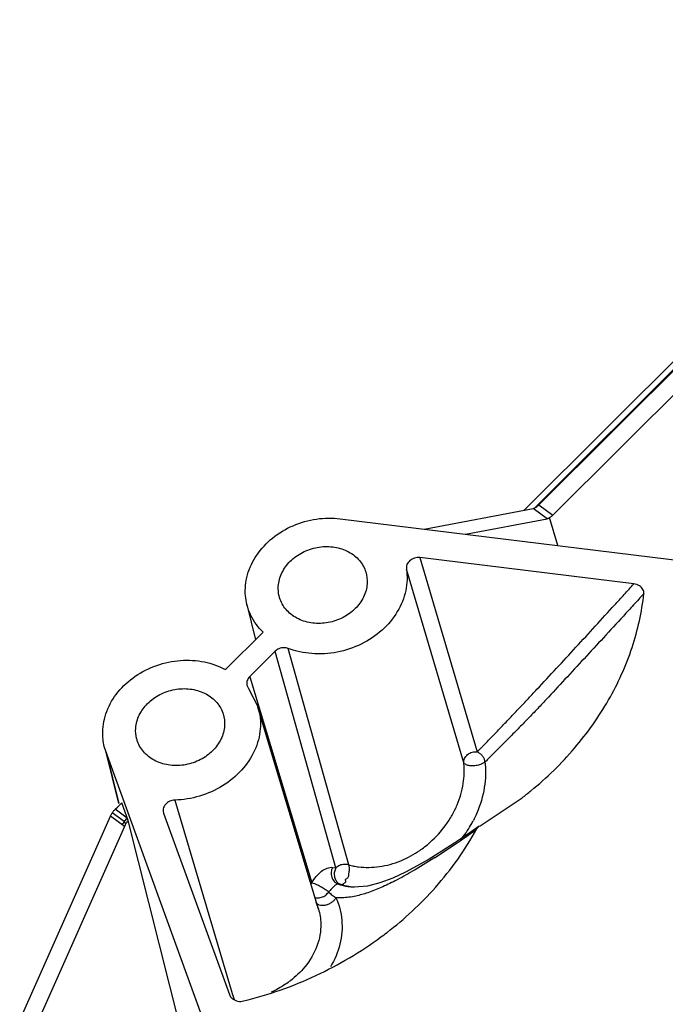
# Model space of a CAD drawing. Header units: inches. Extents: x 3951 to 6642, y -813 to 1217.
# Tile 20 of 33: x 5670 to 5704, y 103 to 156. Entities that reach past the tile are written whole.
import ezdxf

# ---------------------------------------------------------------- set-up
doc = ezdxf.new("R2010")
doc.units = ezdxf.units.IN
doc.header["$LTSCALE"] = 7.600000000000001
doc.header["$MEASUREMENT"] = 0
doc.layers.get('0').update_dxf_attribs({"linetype": 'CONTINUOUS'})

msp = doc.modelspace()

# ---------------------------------------------------------------- linework, layer by layer
at = {"color": 7, "linetype": 'Continuous'}
for p, q in [((5696.391356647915, 129.6581080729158), (5722.45196405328, 155.6482977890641)), ((5696.99398886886, 129.819247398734), (5721.856378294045, 154.6144568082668)), ((5697.176475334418, 129.939665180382), (5721.887165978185, 154.5835857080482)), ((5697.919778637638, 129.3984074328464), (5722.630469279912, 154.0423279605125)), ((5697.176475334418, 129.939665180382), (5697.919778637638, 129.3984074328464)), ((5691.107264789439, 128.6580828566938), (5696.87020702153, 129.7487314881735)), ((5697.613575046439, 129.2074266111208), (5696.87020702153, 129.7487314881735)), ((5686.658979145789, 129.2049278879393), (5717.974351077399, 125.3552075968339)), ((5693.291824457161, 128.3895264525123), (5697.613575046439, 129.2074266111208)), ((5698.190581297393, 127.7873032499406), (5697.746770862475, 129.2620495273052)), ((5702.206683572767, 125.7512245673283), (5690.871862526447, 127.1446581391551)), ((5690.871862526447, 127.1446581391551), (5693.914963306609, 116.8496553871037)), ((5693.202967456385, 116.2675528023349), (5690.162638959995, 126.5393957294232)), ((5681.713329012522, 124.6612580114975), (5682.17544176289, 122.7905721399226)), ((5680.587149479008, 121.2065715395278), (5682.576138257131, 123.1901859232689)), ((5683.209678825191, 122.1779033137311), (5681.85919578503, 120.8310693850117)), ((5686.427944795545, 110.6979416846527), (5683.209041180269, 122.1772673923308)), ((5687.11035615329, 110.8572723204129), (5683.906195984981, 122.3316158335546)), ((5681.859711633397, 120.8315838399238), (5685.159571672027, 109.9163230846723)), ((5681.72103497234, 120.3521607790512), (5681.798798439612, 120.209127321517)), ((5681.798798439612, 120.209127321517), (5682.300971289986, 119.2207998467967)), ((5685.503541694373, 108.5190671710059), (5682.300844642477, 119.2210505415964)), ((5674.252254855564, 116.8317274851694), (5674.160499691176, 117.1337951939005)), ((5674.236237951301, 116.8277708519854), (5674.90748658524, 114.1104787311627)), ((5674.252254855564, 116.8317274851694), (5674.923858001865, 114.1145014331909)), ((5683.59865961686, 91.07240179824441), (5674.252254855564, 116.8317274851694)), ((5677.88900904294, 114.2972743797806), (5680.940119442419, 104.0478786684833)), ((5694.061297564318, 112.9319057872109), (5696.29131616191, 114.4177099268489)), ((5674.736841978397, 113.8097906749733), (5674.85165405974, 113.9243044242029)), ((5675.374631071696, 113.3453661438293), (5674.736841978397, 113.8097906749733)), ((5674.85165405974, 113.9243044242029), (5675.081430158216, 114.1534477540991)), ((5675.424051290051, 113.2091606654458), (5675.081430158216, 114.1534477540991)), ((5669.678448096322, 102.6302234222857), (5674.481017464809, 113.4401503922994)), ((5675.224256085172, 112.898939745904), (5674.481017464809, 113.4401503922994)), ((5675.216154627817, 113.1601410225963), (5674.582427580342, 113.6232706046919)), ((5677.290155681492, 113.6301160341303), (5677.297712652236, 113.6068126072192)), ((5677.298053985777, 113.6058718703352), (5680.783002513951, 104.0011172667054)), ((5675.224256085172, 112.898939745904), (5670.421686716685, 102.0890127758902)), ((5675.304512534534, 113.048549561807), (5675.216154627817, 113.1601410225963)), ((5678.309056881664, 101.7664313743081), (5675.424051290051, 113.2091606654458)), ((5694.024296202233, 112.9082614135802), (5693.409866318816, 112.4860808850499)), ((5694.024369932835, 112.9081785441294), (5694.061297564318, 112.9319057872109)), ((5692.038495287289, 111.5840431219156), (5691.365492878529, 111.1693903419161)), ((5686.250814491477, 110.730432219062), (5686.427947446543, 110.6979561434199)), ((5686.705083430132, 109.8222955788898), (5686.529798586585, 109.8542533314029)), ((5685.367750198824, 108.8829845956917), (5685.503537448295, 108.5190813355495)), ((5680.940119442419, 104.0478786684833), (5681.033656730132, 103.7335716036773))]:
    msp.add_line(p, q, dxfattribs=at)
for points in [[(5693.409866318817, 112.4860808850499), (5692.722338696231, 112.0258095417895), (5692.038495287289, 111.5840431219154)], [(5691.365492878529, 111.169390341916), (5690.732584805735, 110.8032697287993), (5690.111694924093, 110.4736440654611), (5689.449552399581, 110.1643247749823), (5688.759492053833, 109.9032332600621), (5688.09682051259, 109.7382233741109)], [(5688.09682051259, 109.7382233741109), (5687.394630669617, 109.6891125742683), (5687.182825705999, 109.7040407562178)]]:
    msp.add_lwpolyline(points, dxfattribs=at)
for centre, radius, start, end in [((5696.397112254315, 130.7199080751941), 1.10280813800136, 310.9795506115, 314.9676779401), ((5675.684513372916, 112.8695605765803), 1.33516736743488, 138.6601150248, 145.6320039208), ((5675.617206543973, 112.9279950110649), 1.24603586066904, 134.9534685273, 138.6332165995), ((5676.617721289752, 112.1215087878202), 1.744461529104, 143.4596716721, 150.2509603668), ((5676.330023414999, 112.402094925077), 1.21226076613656, 147.773765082, 155.8046007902), ((5649.969522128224, 175.1102911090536), 76.27323192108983, 304.0804340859, 305.1379983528), ((5687.830046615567, 116.2731706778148), 6.626845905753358, 322.0242288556, 329.9217283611), ((5688.03437641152, 116.1505624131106), 6.388582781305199, 329.9548353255, 332.0130694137), ((5688.14015336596, 116.0937790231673), 6.268529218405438, 332.0176840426, 332.6394062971), ((5687.711340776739, 116.2399775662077), 5.588594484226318, 304.3678960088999, 307.6019432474), ((5663.807259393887, 154.6210748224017), 51.54894513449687, 302.6949937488, 304.1028073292), ((5685.576916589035, 109.499887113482), 0.5896570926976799, 135.0642814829, 144.1006337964), ((5687.512302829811, 112.6432359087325), 2.957221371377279, 250.5944035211, 254.0399506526), ((5687.504303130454, 112.6075968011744), 2.92075712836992, 253.998593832, 263.6967117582), ((5687.920157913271, 114.146990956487), 4.492148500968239, 254.3066628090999, 256.5913845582), ((5687.98432866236, 114.4318853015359), 4.78415912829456, 256.6350234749, 260.3847674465), ((5688.057595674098, 114.8563019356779), 5.214851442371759, 260.3699673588, 262.7472051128)]:
    msp.add_arc(centre, radius, start, end, dxfattribs=at)
for points, start_tangent, end_tangent in [([(5696.870207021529, 129.7487314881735), (5696.91353038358, 129.760237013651), (5696.959620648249, 129.7788239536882), (5697.008574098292, 129.8046226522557)], (0.9825589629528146, 0.1859512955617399), (0.8630211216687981, 0.5051678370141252)), ([(5697.008553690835, 129.8047004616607), (5697.06376811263, 129.8419259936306), (5697.120322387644, 129.887350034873)], (0.854512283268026, 0.5194311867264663), (0.7554686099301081, 0.655184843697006)), ([(5697.746746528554, 129.2621303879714), (5697.803896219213, 129.2992121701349), (5697.86218340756, 129.3450849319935), (5697.919778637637, 129.3984074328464)], (0.8657071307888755, 0.5005508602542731), (0.7080627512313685, 0.7061495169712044)), ([(5681.713585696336, 124.6614362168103), (5681.637526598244, 125.1219479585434), (5681.74441482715, 126.2244387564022), (5682.237506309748, 127.2769676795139), (5683.069123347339, 128.1759671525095), (5684.156990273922, 128.8335606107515), (5685.404045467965, 129.1886003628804), (5686.65897914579, 129.2049278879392)], (-0.2400571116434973, 0.9707587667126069), (0.9925282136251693, -0.1220153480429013)), ([(5697.61357504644, 129.2074266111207), (5697.655579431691, 129.2186478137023), (5697.699931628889, 129.2368050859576), (5697.746770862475, 129.2620495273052)], (0.9825589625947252, 0.1859512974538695), (0.8572724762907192, 0.5148629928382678)), ([(5684.007999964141, 126.9467275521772), (5684.651755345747, 127.4148872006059), (5685.440836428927, 127.6850814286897), (5686.259607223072, 127.7116407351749), (5687.015470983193, 127.4934306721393), (5687.614906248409, 127.0569345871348), (5687.985724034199, 126.4547189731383), (5688.006626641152, 126.3929071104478)], (0.7080627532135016, 0.7061495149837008), (0.3016603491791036, -0.9534154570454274)), ([(5683.422133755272, 125.0990586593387), (5683.375650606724, 125.6254758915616), (5683.565761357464, 126.331827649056), (5684.007999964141, 126.9467275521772)], (-0.2391941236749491, 0.9709717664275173), (0.7080627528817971, 0.706149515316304)), ([(5690.870671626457, 127.144804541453), (5690.599253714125, 127.1219647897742), (5690.34965852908, 126.9881094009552), (5690.191368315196, 126.7713495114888), (5690.164268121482, 126.5298227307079)], (-0.9925282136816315, 0.1220153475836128), (0.1465203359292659, -0.9892076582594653)), ([(5690.164268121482, 126.5298227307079), (5690.126586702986, 125.4026675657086), (5689.68124364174, 124.281009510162), (5688.870556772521, 123.3049848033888), (5687.771130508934, 122.5652793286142), (5686.493120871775, 122.1356715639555), (5685.150981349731, 122.0569764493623), (5683.906011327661, 122.3318465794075)], (0.1499527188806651, -0.9886931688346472), (-0.9349238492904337, 0.3548484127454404)), ([(5688.006626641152, 126.3929071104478), (5688.08264114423, 125.761375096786), (5687.892530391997, 125.0550233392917), (5687.45029178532, 124.4401234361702)], (0.3016603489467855, -0.9534154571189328), (-0.7080627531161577, -0.7061495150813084)), ([(5693.914945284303, 116.8496729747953), (5693.931689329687, 116.866834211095), (5693.948408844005, 116.8839748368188), (5693.981839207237, 116.9182607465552), (5694.048665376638, 116.9868510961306), (5694.115445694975, 117.0554659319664), (5694.182180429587, 117.1241049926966), (5694.315514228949, 117.2614547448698), (5694.448668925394, 117.3988982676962), (5694.714453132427, 117.6740613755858), (5694.979555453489, 117.9495819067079), (5695.243991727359, 118.2254417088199), (5695.507787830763, 118.5016328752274), (5696.033527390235, 119.0549380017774), (5696.556939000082, 119.6093836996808), (5697.078173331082, 120.1648579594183), (5698.114783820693, 121.2784362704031), (5699.144835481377, 122.3949418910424), (5700.169060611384, 123.5129459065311), (5701.189500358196, 124.6322853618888), (5701.698353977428, 125.1917881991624), (5702.206683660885, 125.7512244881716)], (0.6984006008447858, 0.7157070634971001), (0.672386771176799, 0.7401999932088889)), ([(5702.738762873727, 125.2334099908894), (5702.688953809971, 125.4558122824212), (5702.500145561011, 125.6451256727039), (5702.206674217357, 125.7512257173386)], (0.1017598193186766, 0.9948089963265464), (-0.9933336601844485, 0.1152746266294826)), ([(5702.738057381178, 125.2340406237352), (5702.19132399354, 124.6343294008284), (5701.652582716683, 124.0455210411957), (5700.598381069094, 122.8989883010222), (5699.570409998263, 121.7867012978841), (5698.561175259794, 120.6960122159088), (5697.559200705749, 119.6169140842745), (5697.052339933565, 119.0792213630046), (5696.536626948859, 118.5422968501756), (5696.007861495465, 118.0034044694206), (5695.73771435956, 117.731197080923), (5695.463937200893, 117.4563965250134), (5695.185845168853, 117.1776660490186), (5694.902902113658, 116.8937419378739), (5694.75971979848, 116.7497324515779), (5694.6153504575, 116.6041924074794), (5694.542698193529, 116.5307973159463), (5694.469725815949, 116.4569628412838), (5694.396429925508, 116.3826752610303), (5694.3596602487, 116.3453579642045), (5694.341244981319, 116.3266553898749), (5694.322809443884, 116.307923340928), (5694.322163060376, 116.3072663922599)], (-0.6730161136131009, -0.7396278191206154), (-0.701348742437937, -0.7128183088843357)), ([(5696.291021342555, 114.4180928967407), (5696.758792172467, 114.7899058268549), (5699.068909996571, 117.0495967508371), (5700.874097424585, 119.6064886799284), (5702.115020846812, 122.3777239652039), (5702.738762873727, 125.2334099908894)], (0.7923977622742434, 0.6100047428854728), (0.1078285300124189, 0.9941695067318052)), ([(5687.45029178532, 124.4401234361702), (5686.806536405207, 123.9719637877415), (5686.017455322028, 123.7017695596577), (5685.198684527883, 123.6752102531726), (5684.442820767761, 123.8934203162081), (5683.843385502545, 124.3299164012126), (5683.472567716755, 124.9321320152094), (5683.422133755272, 125.0990586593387)], (-0.7080627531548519, -0.7061495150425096), (-0.2391941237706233, 0.9709717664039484)), ([(5682.576138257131, 123.1901859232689), (5681.928948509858, 124.0691719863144), (5681.713585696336, 124.6614362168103)], (-0.7225294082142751, 0.6913401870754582), (-0.2400571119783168, 0.9707587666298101)), ([(5683.906011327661, 122.3318465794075), (5683.668741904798, 122.3706388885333), (5683.411754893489, 122.3137615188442), (5683.209678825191, 122.177903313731)], (-0.93514526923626, 0.3542644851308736), (-0.7080627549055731, -0.7061495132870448)), ([(5674.160926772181, 117.1338995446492), (5674.075450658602, 117.890616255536), (5674.292476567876, 118.9957015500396), (5674.885020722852, 120.0139785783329), (5675.797345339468, 120.8542084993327), (5676.940425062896, 121.4334297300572), (5678.201650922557, 121.6953562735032), (5679.467375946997, 121.6142507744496), (5680.587149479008, 121.2065715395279)], (-0.2373510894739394, 0.9714239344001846), (0.8771664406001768, -0.4801864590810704)), ([(5681.859195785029, 120.8310693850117), (5681.732207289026, 120.6371877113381), (5681.70853679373, 120.4066622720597), (5681.722263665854, 120.3525637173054)], (-0.7080627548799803, -0.706149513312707), (0.3116127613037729, -0.9502091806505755)), ([(5676.456266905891, 119.4153998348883), (5677.100022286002, 119.883559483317), (5677.889103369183, 120.1537537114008), (5678.707874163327, 120.1803130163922), (5679.463737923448, 119.9621029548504), (5680.063173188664, 119.5256068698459), (5680.433990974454, 118.9233912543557), (5680.454893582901, 118.8615793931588)], (0.7080627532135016, 0.7061495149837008), (0.3016603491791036, -0.9534154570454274)), ([(5675.870400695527, 117.5677309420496), (5675.823917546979, 118.0941481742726), (5676.014028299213, 118.800499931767), (5676.456266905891, 119.4153998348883)], (-0.2391941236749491, 0.9709717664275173), (0.7080627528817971, 0.706149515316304)), ([(5682.300938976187, 119.2207902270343), (5682.30422946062, 119.2096598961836), (5682.419923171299, 118.0701021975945), (5682.119956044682, 116.927602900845), (5681.43355883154, 115.887832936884), (5680.428775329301, 115.0539932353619), (5679.198700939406, 114.5046401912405), (5677.899078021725, 114.2972311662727)], (0.285325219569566, -0.9584307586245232), (-0.9996672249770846, -0.02579611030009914)), ([(5680.454893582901, 118.8615793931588), (5680.530908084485, 118.2300473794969), (5680.340797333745, 117.5236956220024), (5679.898558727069, 116.9087957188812)], (0.3016603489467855, -0.9534154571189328), (-0.7080627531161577, -0.7061495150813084)), ([(5679.898558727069, 116.9087957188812), (5679.254803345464, 116.4406360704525), (5678.465722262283, 116.1704418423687), (5677.646951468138, 116.1438825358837), (5676.891087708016, 116.3620925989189), (5676.2916524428, 116.7985886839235), (5675.92083465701, 117.4008042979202), (5675.870400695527, 117.5677309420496)], (-0.7080627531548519, -0.7061495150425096), (-0.2391941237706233, 0.9709717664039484)), ([(5693.202967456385, 116.2675528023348), (5693.242171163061, 116.5017295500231), (5693.402798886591, 116.7033277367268)], (-0.1015719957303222, 0.9948281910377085), (0.776413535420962, 0.6302237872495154)), ([(5693.402798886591, 116.7033277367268), (5693.647614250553, 116.8302763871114), (5693.915038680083, 116.8498628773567)], (0.7764135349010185, 0.6302237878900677), (0.9931370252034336, -0.1169566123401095)), ([(5694.074176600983, 116.7489664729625), (5694.022394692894, 116.7808358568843), (5693.974389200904, 116.8196318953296), (5693.914955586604, 116.8496824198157)], (-0.8972324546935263, 0.4415585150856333), (-0.9148085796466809, 0.4038876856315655)), ([(5694.322914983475, 116.3065265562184), (5694.312719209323, 116.3905455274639), (5694.290478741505, 116.4626582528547), (5694.261451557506, 116.5253562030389), (5694.227446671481, 116.5799564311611), (5694.190852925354, 116.6281188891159), (5694.154310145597, 116.6721770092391), (5694.119959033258, 116.7160964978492), (5694.074176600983, 116.7489664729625)], (-0.0157096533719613, 0.9998765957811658), (-0.8972324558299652, 0.4415585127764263)), ([(5691.121344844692, 111.8123076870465), (5691.417486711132, 112.0571679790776), (5692.253591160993, 112.9839387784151), (5692.586370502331, 113.5040236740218), (5692.853750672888, 114.0481337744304), (5693.173277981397, 115.1684487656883), (5693.224334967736, 115.7254953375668), (5693.222838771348, 115.9990621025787), (5693.215297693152, 116.1340904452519), (5693.203241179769, 116.2674999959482)], (0.7922487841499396, 0.6101982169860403), (-0.1073258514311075, 0.9942238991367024)), ([(5694.322914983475, 116.3065265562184), (5694.190584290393, 116.2268129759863), (5693.977961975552, 116.1490381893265), (5693.715589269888, 116.1082721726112), (5693.469834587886, 116.1223250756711), (5693.289902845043, 116.1913590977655), (5693.203220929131, 116.2676871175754)], (-0.7015372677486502, -0.7126327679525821), (-0.3346210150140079, 0.9423527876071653)), ([(5694.322917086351, 116.3065267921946), (5694.338443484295, 116.1434039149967), (5694.348332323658, 115.9787129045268), (5694.351187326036, 115.6453434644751), (5694.289312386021, 114.9675959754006), (5693.894273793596, 113.6077824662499), (5693.70743279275, 113.2128315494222)], (0.1123203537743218, -0.9936720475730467), (-0.4595821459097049, -0.8881352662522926)), ([(5677.899078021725, 114.2972311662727), (5677.624164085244, 114.2367219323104), (5677.397930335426, 114.0697350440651), (5677.281784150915, 113.8387325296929), (5677.290083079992, 113.6300947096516)], (-0.9996508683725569, -0.02642236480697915), (0.2817973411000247, -0.9594739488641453)), ([(5674.481017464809, 113.4401503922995), (5674.502658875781, 113.4859790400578), (5674.582427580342, 113.6232706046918)], (0.4062181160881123, 0.9137761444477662), (0.5538488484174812, 0.8326172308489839)), ([(5675.216154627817, 113.1601410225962), (5675.374631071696, 113.3453661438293)], (0.5970344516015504, 0.8022155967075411), (0.6780488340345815, 0.735016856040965)), ([(5675.304512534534, 113.048549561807), (5675.424051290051, 113.2091606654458)], (0.532872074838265, 0.8461958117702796), (0.6227399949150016, 0.7824288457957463)), ([(5689.134357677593, 107.2811555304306), (5691.701851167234, 109.6701283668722), (5693.881482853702, 112.7584571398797)], (0.7925771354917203, 0.609771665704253), (0.479829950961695, 0.877361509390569)), ([(5693.881482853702, 112.7584571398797), (5693.927454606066, 112.821572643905), (5693.987622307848, 112.8803957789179), (5694.024182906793, 112.9084466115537)], (0.4803349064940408, 0.8770851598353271), (0.8201230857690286, 0.5721871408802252)), ([(5687.11024446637, 110.8573480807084), (5687.237241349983, 110.8255096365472), (5687.365696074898, 110.7982382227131), (5687.628733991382, 110.7568915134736), (5688.171425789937, 110.7280038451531), (5688.729753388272, 110.7717705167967), (5689.294495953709, 110.889453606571), (5690.40437859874, 111.343189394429), (5690.8661279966, 111.6269844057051)], (0.9654166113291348, -0.2607120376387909), (0.8254302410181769, 0.5645041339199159)), ([(5691.652287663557, 111.2396485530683), (5691.615094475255, 111.2158419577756), (5690.482939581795, 110.5218465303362), (5689.562690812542, 110.0153619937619), (5688.817385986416, 109.6589975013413), (5688.110350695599, 109.3830105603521)], (-0.841966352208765, -0.5395300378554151), (-0.9480755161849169, -0.3180453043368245)), ([(5685.159571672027, 109.9163230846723), (5685.38622260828, 110.2469694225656), (5685.6681242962, 110.5227253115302), (5685.965878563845, 110.6920417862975), (5686.250814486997, 110.7304322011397)], (0.4858029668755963, 0.8740683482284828), (0.9953093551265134, -0.09674341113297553)), ([(5686.250814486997, 110.7304322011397), (5686.235411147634, 110.701654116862), (5686.221915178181, 110.6719200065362), (5686.200506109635, 110.6099921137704), (5686.179018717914, 110.4792701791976), (5686.18408539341, 110.3449714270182), (5686.213439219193, 110.2138008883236), (5686.26481327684, 110.0924635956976), (5686.335940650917, 109.9876645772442), (5686.378199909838, 109.9435831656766), (5686.424554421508, 109.9061088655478), (5686.449182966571, 109.890113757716), (5686.474718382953, 109.8761202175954), (5686.501129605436, 109.8642204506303), (5686.528387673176, 109.8545014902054)], (-0.5011297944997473, -0.8653721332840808), (0.9549494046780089, -0.2967686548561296)), ([(5686.428372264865, 110.6978723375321), (5686.351000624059, 110.4920264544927), (5686.344554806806, 110.2714751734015), (5686.409678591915, 110.0686768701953), (5686.535278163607, 109.9126760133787), (5686.705083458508, 109.8222954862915)], (-0.4919144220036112, -0.8706435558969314), (0.9619618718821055, -0.273183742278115)), ([(5687.11035615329, 110.8572723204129), (5686.873471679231, 110.889794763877), (5686.631194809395, 110.8335604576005), (5686.427962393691, 110.6976217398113)], (-0.9455565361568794, 0.3254578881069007), (-0.7103864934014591, -0.703811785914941)), ([(5687.076987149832, 110.2079914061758), (5687.103915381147, 110.2802914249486), (5687.110662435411, 110.3671178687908), (5687.12367595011, 110.4612817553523), (5687.141353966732, 110.5602176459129), (5687.144786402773, 110.6639845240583)], (0.5455027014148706, 0.8381090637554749), (-0.04920874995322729, 0.998788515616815)), ([(5687.144786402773, 110.6639845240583), (5687.132985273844, 110.7664665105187), (5687.110888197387, 110.8571150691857)], (-0.0492087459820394, 0.9987885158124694), (-0.3258374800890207, 0.9454257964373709)), ([(5686.938012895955, 110.0861482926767), (5686.977282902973, 110.1227864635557), (5687.028500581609, 110.1577724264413), (5687.076987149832, 110.2079914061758)], (0.5145702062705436, 0.8574482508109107), (0.5455027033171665, 0.8381090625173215)), ([(5685.159551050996, 109.9163205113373), (5685.299323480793, 109.8735180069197), (5685.499703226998, 109.7817856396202), (5685.722262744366, 109.6584627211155), (5685.915486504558, 109.5323453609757), (5686.041086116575, 109.428499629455)], (0.9880067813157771, -0.15441049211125), (0.7009828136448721, -0.7131781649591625)), ([(5686.341144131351, 109.7366583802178), (5686.199460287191, 109.5937409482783), (5686.041086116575, 109.428499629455)], (-0.7505858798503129, -0.6607729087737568), (-0.7094807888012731, -0.7047247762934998)), ([(5686.528387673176, 109.8545014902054), (5686.458060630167, 109.8242184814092), (5686.341144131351, 109.7366583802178)], (-0.9922398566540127, -0.1243385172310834), (-0.7505858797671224, -0.6607729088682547)), ([(5686.705083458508, 109.8222954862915), (5686.747002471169, 109.8241522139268), (5686.793022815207, 109.838231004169), (5686.833970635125, 109.8628077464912), (5686.864944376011, 109.896014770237), (5686.911611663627, 109.9272419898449), (5686.948120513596, 109.9655244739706), (5686.945072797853, 110.0086996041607), (5686.933264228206, 110.0470364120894)], (0.9895630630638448, -0.1441004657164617), (-0.1791946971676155, 0.9838136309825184)), ([(5686.933264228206, 110.0470364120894), (5686.938012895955, 110.0861482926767)], (-0.1791946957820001, 0.9838136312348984), (0.5145702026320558, 0.857448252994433)), ([(5685.312587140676, 109.1318033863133), (5685.41461970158, 109.1137512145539), (5685.662722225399, 109.1451476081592)], (0.9608732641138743, -0.2769883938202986), (0.9545181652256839, 0.298152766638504)), ([(5686.431485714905, 109.1198970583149), (5686.343656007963, 108.9960742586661), (5686.209190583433, 108.879072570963), (5686.047613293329, 108.7838242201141), (5685.868575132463, 108.7234162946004), (5685.694150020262, 108.7052733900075), (5685.545945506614, 108.7317197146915), (5685.457812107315, 108.773431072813)], (-0.4251481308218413, -0.9051237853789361), (-0.8341368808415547, 0.5515574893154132)), ([(5685.662722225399, 109.1451476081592), (5685.887869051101, 109.2592911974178)], (0.9545181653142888, 0.2981527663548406), (0.7977843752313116, 0.6029428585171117)), ([(5685.887869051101, 109.2592911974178), (5686.041086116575, 109.428499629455)], (0.7977843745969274, 0.6029428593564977), (0.5021774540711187, 0.8647645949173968)), ([(5686.041086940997, 109.4285004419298), (5686.135940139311, 109.3375042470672), (5686.231602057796, 109.256551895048), (5686.329417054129, 109.1845706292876), (5686.431910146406, 109.1196502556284)], (0.7010331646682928, -0.7131286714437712), (0.8634607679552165, -0.5044160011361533)), ([(5686.430361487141, 109.1209779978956), (5686.739778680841, 107.933035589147), (5686.639424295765, 106.6684598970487), (5686.138053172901, 105.4506031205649)], (0.4110526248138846, -0.9116116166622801), (-0.5087703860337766, -0.8609022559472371)), ([(5688.110350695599, 109.3830105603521), (5687.482338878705, 109.2093682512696), (5686.746223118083, 109.1155477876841), (5686.43027472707, 109.1196116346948)], (-0.9480755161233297, -0.3180453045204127), (-0.9979901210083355, 0.06336969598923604)), ([(5685.457812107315, 108.773431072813), (5685.431356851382, 108.7932115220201), (5685.407442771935, 108.81624850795)], (-0.8341368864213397, 0.5515574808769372), (-0.6713079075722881, 0.7411785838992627)), ([(5685.503055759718, 108.51893788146), (5685.625950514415, 107.7462412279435), (5685.423460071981, 106.5618713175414), (5684.780610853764, 105.4551282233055), (5684.016033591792, 104.7205400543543)], (0.2854269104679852, -0.9584004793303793), (-0.7947569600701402, -0.6069278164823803)), ([(5681.538116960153, 103.6487081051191), (5685.365599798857, 104.9982718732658), (5688.814714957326, 107.0404546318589), (5689.134357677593, 107.2811555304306)], (0.9710541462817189, 0.2388594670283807), (0.7925771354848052, 0.609771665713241)), ([(5684.016033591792, 104.7205400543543), (5683.764517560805, 104.5405991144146), (5682.993090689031, 104.1140625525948)], (-0.7947569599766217, -0.6069278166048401), (-0.9122749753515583, -0.4095782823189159)), ([(5680.783002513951, 104.0011172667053), (5680.953404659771, 103.7701959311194), (5681.238317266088, 103.6401651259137), (5681.538116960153, 103.6487081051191)], (0.3498872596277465, -0.9367918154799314), (0.9701269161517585, 0.2425979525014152))]:
    msp.add_spline(points, degree=3, dxfattribs=dict(at, start_tangent=start_tangent, end_tangent=end_tangent))

doc.saveas('drawing.dxf')
